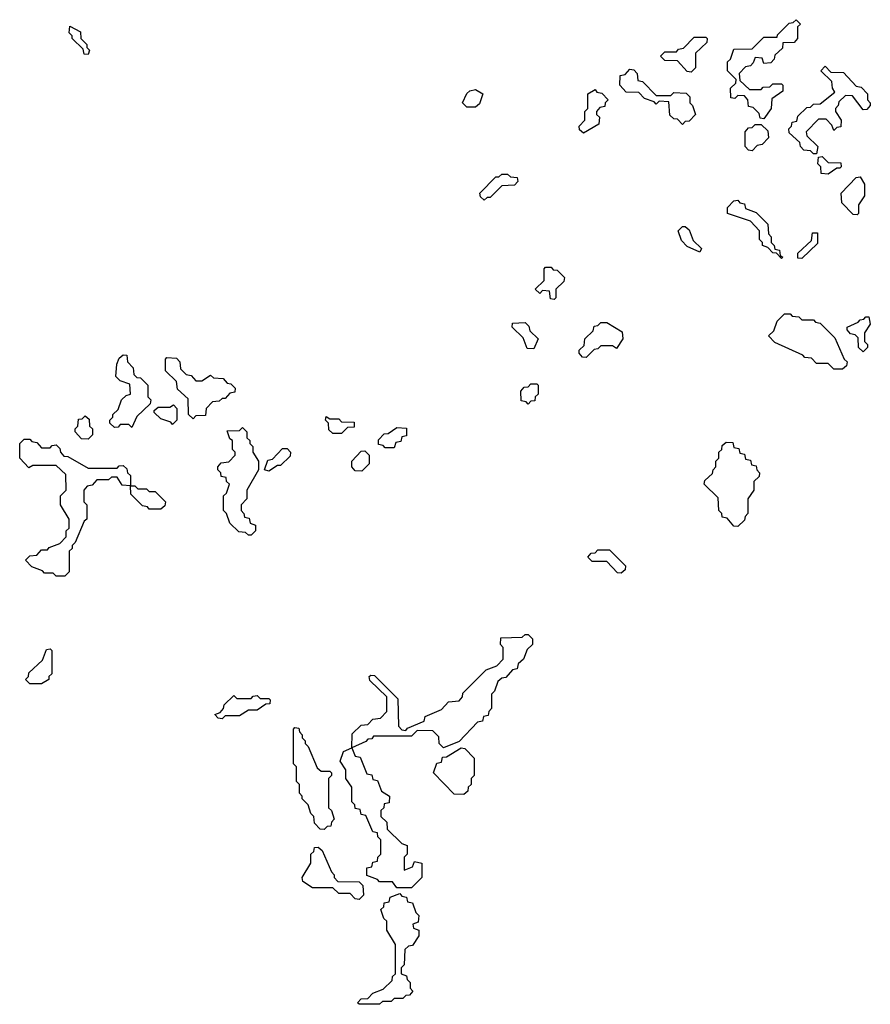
# Model space of a CAD drawing. Extents: x 2776963 to 2884430, y 684484 to 829250.
# Tile 219 of 256: x 2866180 to 2869100, y 791820 to 795200. Entities that reach past the tile are written whole.
import ezdxf

# ---------------------------------------------------------------- set-up
doc = ezdxf.new("R2010")
doc.units = 0

msp = doc.modelspace()

# ---------------------------------------------------------------- linework, layer by layer
at = {"layer": '0CON20XD'}
for points in [[(2868735, 794860), (2868721.7, 794861.7), (2868718.3, 794878.3), (2868698.3, 794898.3), (2868681.7, 794901.7), (2868680, 794925), (2868668.3, 794938.3), (2868645, 794940), (2868635, 794930), (2868621.7, 794931.7), (2868620, 794965), (2868638.3, 794981.7), (2868640, 794995), (2868610, 795025), (2868610, 795055), (2868620, 795065), (2868631.7, 795098.3), (2868695, 795100), (2868735, 795140), (2868780, 795140), (2868781.7, 795148.3), (2868821.7, 795188.3), (2868835, 795190), (2868845, 795200), (2868860, 795185), (2868850, 795175), (2868850, 795135), (2868838.3, 795121.7), (2868800, 795120), (2868798.3, 795101.7), (2868771.7, 795078.3), (2868770, 795065), (2868758.3, 795051.7), (2868735, 795050), (2868728.3, 795068.3), (2868705, 795070), (2868698.3, 795051.7), (2868688.3, 795041.7), (2868671.7, 795038.3), (2868650, 795015), (2868651.7, 794991.7), (2868685, 794960), (2868725, 794960), (2868731.7, 794968.3), (2868755, 794970), (2868765, 794980), (2868795, 794980), (2868800, 794975), (2868800, 794955), (2868761.7, 794928.3), (2868760, 794895), (2868735, 794860)], [(2866415, 795080), (2866401.7, 795081.7), (2866398.3, 795098.3), (2866360, 795135), (2866360, 795145), (2866350, 795155), (2866351.7, 795178.3), (2866388.3, 795158.3), (2866390, 795135), (2866410, 795115), (2866410, 795105), (2866420, 795095), (2866415, 795080)], [(2868485, 795020), (2868471.7, 795021.7), (2868438.3, 795058.3), (2868395, 795060), (2868380, 795075), (2868395, 795090), (2868435, 795090), (2868441.7, 795098.3), (2868458.3, 795101.7), (2868495, 795140), (2868535, 795140), (2868540, 795135), (2868538.3, 795121.7), (2868500, 795085), (2868500, 795035), (2868485, 795020)], [(2868455, 794840), (2868438.3, 794858.3), (2868425, 794860), (2868411.7, 794871.7), (2868408.3, 794918.3), (2868375, 794920), (2868365, 794910), (2868358.3, 794918.3), (2868325, 794930), (2868305, 794950), (2868261.7, 794951.7), (2868240, 794975), (2868241.7, 795008.3), (2868258.3, 795011.7), (2868275, 795030), (2868288.3, 795028.3), (2868300, 795015), (2868301.7, 794991.7), (2868318.3, 794988.3), (2868365, 794940), (2868415, 794940), (2868425, 794950), (2868468.3, 794948.3), (2868480, 794935), (2868480, 794915), (2868490, 794905), (2868500, 794875), (2868478.3, 794851.7), (2868465, 794850), (2868455, 794840)], [(2868915, 794740), (2868905, 794740), (2868895, 794750), (2868871.7, 794751.7), (2868860, 794765), (2868858.3, 794778.3), (2868821.7, 794811.7), (2868820, 794825), (2868830, 794835), (2868831.7, 794848.3), (2868848.3, 794851.7), (2868851.7, 794868.3), (2868881.7, 794898.3), (2868895, 794900), (2868905, 794910), (2868928.3, 794911.7), (2868978.3, 794951.7), (2868970, 794965), (2868968.3, 794988.3), (2868930, 795025), (2868945, 795040), (2868965, 795020), (2869008.3, 795018.3), (2869051.7, 794971.7), (2869068.3, 794968.3), (2869090, 794945), (2869090, 794925), (2869100, 794915), (2869100, 794905), (2869088.3, 794891.7), (2869075, 794890), (2869038.3, 794938.3), (2869015, 794940), (2868991.7, 794918.3), (2868990, 794905), (2868980, 794895), (2868980, 794885), (2869000, 794855), (2868998.3, 794831.7), (2868985, 794830), (2868975, 794820), (2868968.3, 794838.3), (2868948.3, 794858.3), (2868921.7, 794858.3), (2868880, 794815), (2868881.7, 794801.7), (2868920, 794765), (2868915, 794740)], [(2867745, 794900), (2867715, 794900), (2867700, 794915), (2867715, 794946.2), (2867725, 794956), (2867745, 794960), (2867770, 794945), (2867758.3, 794911.7), (2867745, 794900)], [(2868115, 794810), (2868101.7, 794821.7), (2868100, 794835), (2868120, 794855), (2868120, 794885), (2868130, 794895), (2868130, 794945), (2868155, 794960), (2868161.7, 794951.7), (2868178.3, 794948.3), (2868200, 794925), (2868190, 794915), (2868188.3, 794901.7), (2868171.7, 794898.3), (2868160, 794885), (2868160, 794875), (2868170, 794865), (2868168.3, 794841.7), (2868115, 794810)], [(2868695, 794750), (2868681.7, 794751.7), (2868670, 794765), (2868670, 794815), (2868681.7, 794828.3), (2868695, 794830), (2868705, 794840), (2868725, 794840), (2868748.3, 794818.3), (2868750, 794795), (2868728.3, 794771.7), (2868711.7, 794768.3), (2868695, 794750)], [(2868955, 794670), (2868931.7, 794671.7), (2868930, 794695), (2868920, 794705), (2868921.7, 794728.3), (2868935, 794730), (2868955, 794710), (2868998.3, 794708.3), (2869000, 794695), (2868995, 794690), (2868985, 794690), (2868955, 794670)], [(2867775, 794580), (2867761.7, 794591.7), (2867760, 794605), (2867815, 794660), (2867825, 794660), (2867835, 794670), (2867855, 794670), (2867865, 794660), (2867888.3, 794658.3), (2867890, 794645), (2867878.3, 794631.7), (2867835, 794630), (2867795, 794590), (2867785, 794590), (2867775, 794580)], [(2869055, 794530), (2869041.7, 794531.7), (2869001.7, 794571.7), (2869000, 794605), (2869051.7, 794658.3), (2869065, 794660), (2869080, 794635), (2869080, 794595), (2869060, 794565), (2869060, 794535), (2869055, 794530)], [(2868795, 794380), (2868778.3, 794398.3), (2868765, 794400), (2868748.3, 794418.3), (2868730, 794425), (2868730, 794435), (2868720, 794445), (2868720, 794475), (2868688.3, 794508.3), (2868610, 794535), (2868610, 794555), (2868631.7, 794578.3), (2868645, 794580), (2868651.7, 794571.7), (2868668.3, 794568.3), (2868671.7, 794551.7), (2868708.3, 794538.3), (2868748.3, 794498.3), (2868750, 794465), (2868760, 794455), (2868760, 794435), (2868770, 794425), (2868771.7, 794411.7), (2868788.3, 794408.3), (2868790, 794390), (2868800, 794385), (2868795, 794380)], [(2868515, 794402.5), (2868471.7, 794421.7), (2868451.7, 794441.7), (2868440, 794475), (2868455, 794490), (2868465, 794490), (2868478.3, 794478.3), (2868491.7, 794441.7), (2868520, 794415), (2868515, 794402.5)], [(2868865, 794380), (2868851.7, 794381.7), (2868851.7, 794398.3), (2868898.3, 794441.7), (2868901.7, 794468.3), (2868918.3, 794468.3), (2868918.3, 794431.7), (2868865, 794380)], [(2868015, 794240), (2868001.7, 794241.7), (2867998.3, 794268.3), (2867975, 794270), (2867965, 794260), (2867950, 794275), (2867980, 794305), (2867980, 794345), (2867985, 794350), (2868005, 794350), (2868011.7, 794341.7), (2868025, 794340), (2868050, 794315), (2868048.3, 794301.7), (2868020, 794275), (2868020, 794245), (2868015, 794240)], [(2869005, 794000), (2868975, 794000), (2868955, 794020), (2868915, 794020), (2868898.3, 794038.3), (2868875, 794040), (2868868.3, 794048.3), (2868771.7, 794091.7), (2868750, 794115), (2868768.3, 794131.7), (2868780, 794165), (2868805, 794190), (2868825, 794190), (2868831.7, 794181.7), (2868855, 794180), (2868865, 794170), (2868905, 794170), (2868911.7, 794161.7), (2868928.3, 794158.3), (2868978.3, 794108.3), (2869010, 794035), (2869020, 794025), (2869018.3, 794011.7), (2869005, 794000)], [(2869075, 794060), (2869060, 794075), (2869058.3, 794108.3), (2869048.3, 794118.3), (2869031.7, 794121.7), (2869020, 794135), (2869020, 794145), (2869058.3, 794161.7), (2869065, 794170), (2869078.3, 794171.7), (2869085, 794180), (2869095, 794180), (2869100, 794155), (2869080, 794125), (2869080, 794095), (2869090, 794085), (2869090, 794075), (2869075, 794060)], [(2867945, 794070), (2867921.7, 794071.7), (2867908.3, 794108.3), (2867870, 794145), (2867871.7, 794158.3), (2867915, 794160), (2867928.3, 794148.3), (2867931.7, 794131.7), (2867960, 794105), (2867945, 794070)], [(2868125, 794040), (2868111.7, 794041.7), (2868100, 794055), (2868100, 794065), (2868118.3, 794081.7), (2868120, 794105), (2868148.3, 794131.7), (2868151.7, 794148.3), (2868165, 794150), (2868175, 794160), (2868195, 794160), (2868248.3, 794128.3), (2868250, 794105), (2868228.3, 794071.7), (2868215, 794080), (2868175, 794080), (2868165, 794070), (2868151.7, 794068.3), (2868125, 794040)], [(2866565, 793800), (2866555, 793810), (2866525, 793810), (2866518.3, 793801.7), (2866505, 793800), (2866490, 793815), (2866490, 793825), (2866500, 793835), (2866500, 793845), (2866518.3, 793861.7), (2866530, 793895), (2866545, 793910), (2866560, 793915), (2866558.3, 793948.3), (2866525, 793960), (2866510, 793975), (2866513, 794017), (2866521.7, 794038.3), (2866535, 794050), (2866548.3, 794048.3), (2866550, 794025), (2866570, 794005), (2866571.7, 793981.7), (2866581.7, 793971.7), (2866595, 793970), (2866620, 793945), (2866620, 793905), (2866630, 793895), (2866628.3, 793881.7), (2866581.7, 793838.3), (2866565, 793800)], [(2866775, 793830), (2866760, 793845), (2866758.3, 793898.3), (2866721.7, 793931.7), (2866718.3, 793958.3), (2866680, 793995), (2866680, 794035), (2866685, 794040), (2866718.3, 794038.3), (2866730, 794025), (2866731.7, 794001.7), (2866751.7, 793981.7), (2866768.3, 793978.3), (2866785, 793960), (2866805, 793960), (2866835, 793980), (2866845, 793970), (2866878.3, 793968.3), (2866891.7, 793951.7), (2866905, 793950), (2866920, 793935), (2866918.3, 793921.7), (2866901.7, 793918.3), (2866885, 793900), (2866875, 793900), (2866865, 793890), (2866841.7, 793888.3), (2866820, 793865), (2866818.3, 793841.7), (2866785, 793840), (2866775, 793830)], [(2867925, 793880), (2867918.3, 793888.3), (2867901.7, 793891.7), (2867900, 793925), (2867911.7, 793938.3), (2867925, 793940), (2867935, 793950), (2867955, 793950), (2867960, 793945), (2867960, 793915), (2867950, 793905), (2867948.3, 793891.7), (2867935, 793890), (2867925, 793880)], [(2866705, 793810), (2866698.3, 793818.3), (2866665, 793830), (2866641.7, 793851.7), (2866641.7, 793858.3), (2866655, 793870), (2866695, 793870), (2866708.3, 793878.3), (2866720, 793865), (2866720, 793825), (2866705, 793810)], [(2866415, 793760), (2866391.7, 793761.7), (2866370, 793785), (2866370, 793795), (2866380, 793805), (2866381.7, 793828.3), (2866395, 793830), (2866405, 793840), (2866418.3, 793828.3), (2866420, 793805), (2866430, 793795), (2866430, 793775), (2866415, 793760)], [(2867285, 793780), (2867255, 793780), (2867241.7, 793791.7), (2867240, 793815), (2867230, 793825), (2867231.7, 793838.3), (2867245, 793830), (2867275, 793830), (2867285, 793820), (2867328.3, 793818.3), (2867328.3, 793801.7), (2867305, 793800), (2867285, 793780)], [(2866975, 793430), (2866965, 793430), (2866955, 793440), (2866931.7, 793441.7), (2866901.7, 793471.7), (2866890, 793505), (2866880, 793515), (2866880, 793565), (2866890, 793575), (2866900, 793605), (2866890, 793615), (2866888.3, 793628.3), (2866871.7, 793631.7), (2866870, 793645), (2866860, 793655), (2866860, 793665), (2866871.7, 793678.3), (2866898.3, 793681.7), (2866920, 793705), (2866920, 793715), (2866910, 793725), (2866910, 793755), (2866901.7, 793761.7), (2866891.7, 793788.3), (2866935, 793790), (2866945, 793800), (2866960, 793785), (2866960, 793765), (2866970, 793755), (2866970, 793745), (2866980, 793735), (2866980, 793715), (2867000, 793685), (2867000, 793655), (2866960, 793585), (2866960, 793555), (2866940, 793535), (2866940, 793515), (2866950, 793505), (2866951.7, 793491.7), (2866968.3, 793488.3), (2866971.7, 793471.7), (2866990, 793465), (2866990, 793445), (2866975, 793430)], [(2867465, 793730), (2867435, 793730), (2867428.3, 793738.3), (2867411.7, 793741.7), (2867411.7, 793758.3), (2867431.7, 793778.3), (2867445, 793780), (2867475, 793800), (2867508.3, 793798.3), (2867508.3, 793771.7), (2867491.7, 793768.3), (2867488.3, 793751.7), (2867471.7, 793748.3), (2867465, 793730)], [(2866335, 793290), (2866305, 793290), (2866295, 793300), (2866265, 793300), (2866258.3, 793308.3), (2866221.7, 793321.7), (2866200, 793345), (2866215, 793360), (2866238.3, 793361.7), (2866255, 793380), (2866275, 793380), (2866281.7, 793388.3), (2866318.3, 793401.7), (2866340, 793425), (2866340, 793445), (2866350, 793455), (2866350, 793485), (2866320, 793535), (2866320, 793565), (2866340, 793585), (2866338.3, 793638.3), (2866305, 793670), (2866225, 793670), (2866211.7, 793661.7), (2866180, 793695), (2866180, 793745), (2866195, 793760), (2866215, 793760), (2866221.7, 793751.7), (2866238.3, 793748.3), (2866255, 793730), (2866285, 793730), (2866291.7, 793738.3), (2866305, 793740), (2866318.3, 793728.3), (2866320, 793715), (2866331.7, 793701.7), (2866345, 793700), (2866415, 793660), (2866515, 793660), (2866521.7, 793668.3), (2866535, 793670), (2866548.3, 793658.3), (2866550, 793645), (2866560, 793635), (2866560, 793600), (2866575, 793600), (2866585, 793590), (2866615, 793590), (2866625, 793580), (2866645, 793580), (2866680, 793545), (2866678.3, 793531.7), (2866665, 793520), (2866625, 793520), (2866618.3, 793528.3), (2866601.7, 793531.7), (2866561.7, 793571.7), (2866560, 793600), (2866531.7, 793601.7), (2866515, 793630), (2866495, 793630), (2866485, 793620), (2866445, 793620), (2866428.3, 793601.7), (2866411.7, 793598.3), (2866400, 793585), (2866400, 793545), (2866410, 793535), (2866410, 793485), (2866401.7, 793478.3), (2866370, 793405), (2866360, 793395), (2866360, 793385), (2866350, 793375), (2866350, 793305), (2866335, 793290)], [(2867035, 793650), (2867020, 793655), (2867031.7, 793688.3), (2867048.3, 793691.7), (2867081.7, 793728.3), (2867098.3, 793728.3), (2867110, 793715), (2867108.3, 793701.7), (2867075, 793670), (2867065, 793670), (2867035, 793650)], [(2868645, 793460), (2868631.7, 793461.7), (2868608.3, 793488.3), (2868591.7, 793491.7), (2868590, 793505), (2868580, 793515), (2868578.3, 793558.3), (2868530, 793605), (2868531.7, 793618.3), (2868558.3, 793641.7), (2868560, 793655), (2868570, 793665), (2868570, 793685), (2868580, 793695), (2868580, 793715), (2868590, 793725), (2868591.7, 793738.3), (2868605, 793750), (2868628.3, 793748.3), (2868631.7, 793731.7), (2868648.3, 793728.3), (2868651.7, 793711.7), (2868668.3, 793708.3), (2868671.7, 793691.7), (2868688.3, 793688.3), (2868691.7, 793671.7), (2868708.3, 793668.3), (2868710, 793655), (2868720, 793645), (2868718.3, 793631.7), (2868700, 793615), (2868700, 793585), (2868680, 793555), (2868680, 793505), (2868670, 793495), (2868668.3, 793481.7), (2868645, 793460)], [(2867355, 793650), (2867331.7, 793651.7), (2867320, 793665), (2867320, 793685), (2867351.7, 793718.3), (2867365, 793720), (2867380, 793705), (2867380, 793675), (2867355, 793650)], [(2868245, 793300), (2868231.7, 793301.7), (2868195, 793340), (2868145, 793340), (2868130, 793355), (2868141.7, 793368.3), (2868155, 793370), (2868165, 793380), (2868205, 793380), (2868260, 793325), (2868258.3, 793311.7), (2868245, 793300)], [(2867525, 792220), (2867475, 792220), (2867460, 792240), (2867415, 792240), (2867408.3, 792248.3), (2867371.7, 792261.7), (2867371.7, 792288.3), (2867388.3, 792291.7), (2867391.7, 792308.3), (2867408.3, 792311.7), (2867410, 792325), (2867420, 792335), (2867420, 792385), (2867410, 792395), (2867408.3, 792408.3), (2867391.7, 792411.7), (2867368.3, 792468.3), (2867351.7, 792471.7), (2867348.3, 792488.3), (2867331.7, 792491.7), (2867330, 792505), (2867320, 792515), (2867320, 792565), (2867300, 792595), (2867300, 792625), (2867280, 792655), (2867291.7, 792688.3), (2867320, 792700), (2867321.7, 792748.3), (2867351.7, 792778.3), (2867375, 792780), (2867391.7, 792798.3), (2867418.3, 792801.7), (2867440, 792825), (2867440, 792875), (2867381.7, 792931.7), (2867380, 792945), (2867385, 792950), (2867398.3, 792948.3), (2867478.3, 792868.3), (2867480, 792775), (2867491.7, 792761.7), (2867505, 792760), (2867511.7, 792768.3), (2867568.3, 792791.7), (2867571.7, 792808.3), (2867628.3, 792831.7), (2867651.7, 792858.3), (2867688.3, 792861.7), (2867700, 792875), (2867701.7, 792888.3), (2867781.7, 792968.3), (2867818.3, 792981.7), (2867840, 793005), (2867840, 793045), (2867830, 793055), (2867831.7, 793078.3), (2867905, 793080), (2867915, 793090), (2867925, 793090), (2867940, 793075), (2867940, 793055), (2867921.7, 793038.3), (2867910, 793005), (2867891.7, 792988.3), (2867888.3, 792971.7), (2867871.7, 792968.3), (2867848.3, 792941.7), (2867835, 792940), (2867821.7, 792928.3), (2867810, 792895), (2867800, 792885), (2867800, 792835), (2867790, 792825), (2867788.3, 792811.7), (2867771.7, 792808.3), (2867768.3, 792791.7), (2867751.7, 792788.3), (2867688.3, 792721.7), (2867635, 792700), (2867620, 792715), (2867618.3, 792738.3), (2867598.3, 792758.3), (2867545, 792760), (2867525, 792740), (2867395, 792740), (2867388.3, 792731.7), (2867375, 792730), (2867368.3, 792721.7), (2867320, 792700), (2867331.7, 792671.7), (2867348.3, 792668.3), (2867371.7, 792611.7), (2867388.3, 792608.3), (2867391.7, 792591.7), (2867408.3, 792588.3), (2867421.7, 792551.7), (2867450, 792535), (2867448.3, 792511.7), (2867431.7, 792508.3), (2867430, 792495), (2867420, 792485), (2867420, 792465), (2867440, 792445), (2867441.7, 792421.7), (2867491.7, 792371.7), (2867510, 792365), (2867510, 792335), (2867500, 792325), (2867500, 792280), (2867528.3, 792291.7), (2867535, 792310), (2867560, 792305), (2867560, 792255), (2867525, 792220)], [(2866255, 792920), (2866215, 792920), (2866200, 792935), (2866210, 792945), (2866211.7, 792958.3), (2866258.3, 793001.7), (2866271.7, 793038.3), (2866285, 793040), (2866290, 793035), (2866290, 792955), (2866280, 792945), (2866280, 792935), (2866255, 792920)], [(2866875, 792800), (2866861.7, 792801.7), (2866850, 792815), (2866868.3, 792821.7), (2866880, 792835), (2866881.7, 792848.3), (2866915, 792880), (2866925, 792870), (2866975, 792870), (2866981.7, 792878.3), (2866995, 792880), (2867005, 792870), (2867035, 792870), (2867040, 792865), (2867038.3, 792851.7), (2867025, 792850), (2866995, 792830), (2866965, 792830), (2866935, 792810), (2866885, 792810), (2866875, 792800)], [(2867225, 792420), (2867211.7, 792421.7), (2867191.7, 792441.7), (2867190, 792465), (2867180, 792475), (2867170, 792505), (2867150, 792525), (2867150, 792535), (2867140, 792545), (2867140, 792575), (2867130, 792585), (2867130, 792635), (2867120, 792645), (2867120, 792765), (2867125, 792770), (2867138.3, 792768.3), (2867140, 792755), (2867150, 792745), (2867150, 792735), (2867160, 792725), (2867160, 792715), (2867170, 792705), (2867201.7, 792631.7), (2867215, 792620), (2867245, 792620), (2867250, 792615), (2867250, 792605), (2867240, 792595), (2867240, 792495), (2867250, 792485), (2867260, 792455), (2867250, 792445), (2867248.3, 792431.7), (2867235, 792430), (2867225, 792420)], [(2867705, 792540), (2867671.7, 792541.7), (2867600, 792615), (2867611.7, 792648.3), (2867628.3, 792651.7), (2867631.7, 792668.3), (2867645, 792670), (2867695, 792700), (2867708.3, 792698.3), (2867740, 792665), (2867740, 792605), (2867730, 792595), (2867730, 792575), (2867720, 792565), (2867718.3, 792551.7), (2867705, 792540)], [(2867345, 792180), (2867331.7, 792181.7), (2867315, 792200), (2867275, 792200), (2867255, 792220), (2867185, 792220), (2867151.7, 792241.7), (2867150, 792255), (2867180, 792305), (2867180, 792335), (2867190, 792345), (2867191.7, 792358.3), (2867205, 792360), (2867218.3, 792348.3), (2867250, 792275), (2867260, 792265), (2867260, 792255), (2867271.7, 792241.7), (2867345, 792240), (2867358.3, 792228.3), (2867360, 792195), (2867345, 792180)], [(2867415, 791820), (2867345, 791820), (2867340, 791825), (2867351.7, 791838.3), (2867375, 791840), (2867391.7, 791858.3), (2867428.3, 791871.7), (2867458.3, 791901.7), (2867460, 791915), (2867470, 791925), (2867470, 792025), (2867440, 792075), (2867440, 792105), (2867430, 792115), (2867420, 792145), (2867430, 792155), (2867431.7, 792168.3), (2867448.3, 792171.7), (2867451.7, 792188.3), (2867485, 792200), (2867491.7, 792191.7), (2867508.3, 792188.3), (2867511.7, 792171.7), (2867528.3, 792168.3), (2867540, 792135), (2867550, 792125), (2867548.3, 792101.7), (2867530, 792095), (2867531.7, 792081.7), (2867550, 792075), (2867550, 792055), (2867528.3, 792021.7), (2867515, 792020), (2867501.7, 792008.3), (2867500, 791955), (2867490, 791945), (2867490, 791925), (2867508.3, 791918.3), (2867510, 791905), (2867520, 791895), (2867520, 791875), (2867530, 791865), (2867518.3, 791851.7), (2867505, 791850), (2867495, 791840), (2867465, 791840), (2867455, 791830), (2867425, 791830), (2867415, 791820)]]:
    msp.add_lwpolyline(points, dxfattribs=at)

doc.saveas('drawing.dxf')
